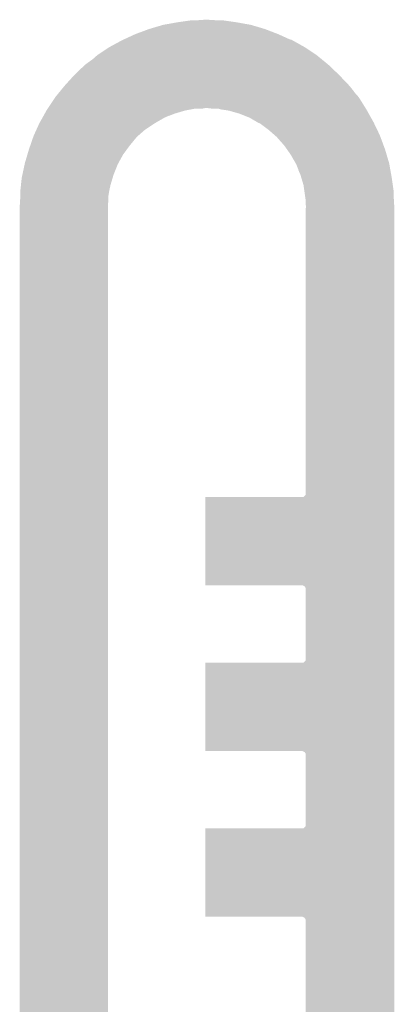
# Model space of a CAD drawing. Extents: x -1.3 to 24.2, y -3.9 to 39.2.
# Tile 21 of 35: x 12.2 to 14.1, y 14.3 to 19.1. Entities that reach past the tile are written whole.
import ezdxf

# ---------------------------------------------------------------- set-up
doc = ezdxf.new("R2010")
doc.units = 0
doc.layers.add('TEMP_HUM_28_CLICK_V100_GTO', color=14, linetype='CONTINUOUS')

msp = doc.modelspace()

# ---------------------------------------------------------------- linework, layer by layer
at = {"layer": 'TEMP_HUM_28_CLICK_V100_GTO'}
for points in [[(12.862566, 19.060162), (12.93114, 19.08048), (13.43152, 19.060162), (13.362942, 19.08048)], [(12.93114, 19.08048), (13.00226, 19.09318), (13.362942, 19.08048), (13.29182, 19.09318)], [(13.00226, 19.09318), (13.073382, 19.10334), (13.29182, 19.09318), (13.2207, 19.10334)], [(13.10386, 19.10334), (13.139418, 19.10588), (13.187678, 19.10334), (13.14704, 19.10588)], [(12.73894, 19.009358), (12.79398, 19.03476), (13.553442, 19.009358), (13.49756, 19.03476)], [(12.79398, 19.03476), (12.86256, 19.06016), (13.49756, 19.03476), (13.431526, 19.06016)], [(12.86256, 19.06016), (12.862566, 19.060162), (13.431526, 19.06016), (13.43152, 19.060162)], [(12.66698, 18.97126), (12.727938, 19.00428), (13.6271, 18.97126), (13.568138, 19.00428)], [(12.727938, 19.00428), (12.73344, 19.00682), (13.568138, 19.00428), (13.563602, 19.00682)], [(12.73344, 19.00682), (12.73894, 19.009358), (13.563602, 19.00682), (13.553442, 19.009358)], [(12.60602, 18.93062), (12.666978, 18.971258), (13.68806, 18.93062), (13.627104, 18.971258)], [(12.666978, 18.971258), (12.66698, 18.97126), (13.627104, 18.971258), (13.6271, 18.97126)], [(12.5476, 18.8849), (12.57554, 18.90522), (13.743938, 18.8849), (13.719104, 18.90522)], [(12.57554, 18.90522), (12.583162, 18.910302), (13.719104, 18.90522), (13.712894, 18.910302)], [(12.583162, 18.910302), (12.60602, 18.93062), (13.712894, 18.910302), (13.68806, 18.93062)], [(12.49426, 18.8341), (12.5476, 18.8849), (13.79728, 18.8341), (13.743938, 18.8849)], [(12.446, 18.78076), (12.49426, 18.8341), (13.848078, 18.78076), (13.79728, 18.8341)], [(12.40028, 18.72488), (12.418982, 18.747738), (13.8938, 18.72488), (13.873482, 18.747738)], [(12.418982, 18.747738), (12.425218, 18.75536), (13.873482, 18.747738), (13.8684, 18.75536)], [(12.425218, 18.75536), (12.446, 18.780758), (13.8684, 18.75536), (13.84808, 18.780758)], [(12.446, 18.780758), (12.446, 18.78076), (13.84808, 18.780758), (13.848078, 18.78076)], [(12.36472, 18.67154), (12.400278, 18.724878), (13.927136, 18.67154), (13.8938, 18.724878)], [(12.400278, 18.724878), (12.40028, 18.72488), (13.8938, 18.724878), (13.8938, 18.72488)], [(12.34826, 18.6436), (12.356794, 18.65884), (12.987018, 18.6436), (13.03782, 18.65884)], [(12.356794, 18.65884), (12.35964, 18.66392), (13.03782, 18.65884), (13.06449, 18.66392)], [(12.35964, 18.66392), (12.363026, 18.669), (13.06449, 18.66392), (13.091162, 18.669)], [(12.363026, 18.669), (12.36472, 18.67154), (13.126722, 18.669), (13.139422, 18.67154)], [(13.167362, 18.669), (13.147038, 18.67154), (13.928724, 18.669), (13.927136, 18.67154)], [(13.218162, 18.66392), (13.200384, 18.669), (13.931898, 18.66392), (13.928724, 18.669)], [(13.253722, 18.65884), (13.220702, 18.66392), (13.934744, 18.65884), (13.931898, 18.66392)], [(13.307062, 18.6436), (13.253722, 18.65884), (13.943278, 18.6436), (13.934744, 18.65884)], [(12.319, 18.59026), (12.32154, 18.59534), (12.880338, 18.59026), (12.887958, 18.59534)], [(12.32154, 18.59534), (12.32408, 18.600418), (12.887958, 18.59534), (12.896728, 18.600418)], [(12.32408, 18.600418), (12.336882, 18.62328), (12.896728, 18.600418), (12.936222, 18.62328)], [(12.336882, 18.62328), (12.34257, 18.63344), (12.936222, 18.62328), (12.959084, 18.63344)], [(12.34257, 18.63344), (12.342572, 18.633442), (12.959084, 18.63344), (12.961624, 18.633442)], [(12.342572, 18.633442), (12.34826, 18.6436), (12.961624, 18.633442), (12.987018, 18.6436)], [(13.357864, 18.62328), (13.307062, 18.6436), (13.954658, 18.62328), (13.943278, 18.6436)], [(13.396726, 18.60042), (13.357864, 18.62328), (13.96746, 18.60042), (13.954658, 18.62328)], [(13.401044, 18.59788), (13.396726, 18.60042), (13.96868, 18.59788), (13.96746, 18.60042)], [(13.403584, 18.597878), (13.401044, 18.59788), (13.968682, 18.597878), (13.96868, 18.59788)], [(13.40866, 18.595338), (13.403584, 18.597878), (13.9699, 18.595338), (13.968682, 18.597878)], [(13.4493, 18.56486), (13.40866, 18.595338), (13.98453, 18.56486), (13.9699, 18.595338)], [(12.2936, 18.534378), (12.307454, 18.56486), (12.8074, 18.534378), (12.84224, 18.56486)], [(12.307454, 18.56486), (12.319, 18.59026), (12.84224, 18.56486), (12.880338, 18.59026)], [(13.481232, 18.53692), (13.4493, 18.56486), (13.99794, 18.53692), (13.98453, 18.56486)], [(12.276894, 18.48612), (12.291842, 18.529302), (12.76604, 18.48612), (12.8016, 18.529302)], [(12.291842, 18.529302), (12.2936, 18.534378), (12.8016, 18.529302), (12.8074, 18.534378)], [(13.48994, 18.5293), (13.481232, 18.53692), (14.000764, 18.5293), (13.99794, 18.53692)], [(13.52804, 18.48612), (13.48994, 18.5293), (14.016756, 18.48612), (14.000764, 18.5293)], [(12.264718, 18.448022), (12.27074, 18.46834), (12.7381, 18.448022), (12.753, 18.46834)], [(12.27074, 18.46834), (12.276894, 18.48612), (12.753, 18.46834), (12.76604, 18.48612)], [(13.540592, 18.46834), (13.52804, 18.48612), (14.02334, 18.46834), (14.016756, 18.48612)], [(13.55852, 18.442942), (13.540592, 18.46834), (14.030866, 18.442942), (14.02334, 18.46834)], [(12.25042, 18.39976), (12.262462, 18.440406), (12.71044, 18.39976), (12.73302, 18.440406)], [(12.262462, 18.440406), (12.263216, 18.442948), (12.73302, 18.440406), (12.733026, 18.442948)], [(12.263216, 18.442948), (12.264718, 18.448022), (12.733026, 18.442948), (12.7381, 18.448022)], [(13.583522, 18.39976), (13.55852, 18.442942), (14.04366, 18.39976), (14.030866, 18.442942)], [(12.238444, 18.34388), (12.24933, 18.394682), (12.687298, 18.34388), (12.70762, 18.394682)], [(12.24933, 18.394682), (12.25042, 18.39976), (12.70762, 18.394682), (12.71044, 18.39976)], [(13.58646, 18.394682), (13.583522, 18.39976), (14.044568, 18.394682), (14.04366, 18.39976)], [(13.59662, 18.369276), (13.58646, 18.394682), (14.049104, 18.369276), (14.044568, 18.394682)], [(13.596622, 18.366736), (13.59662, 18.369276), (14.049558, 18.366736), (14.049104, 18.369276)], [(13.606782, 18.34388), (13.596622, 18.366736), (14.05364, 18.34388), (14.049558, 18.366736)], [(12.23137, 18.29308), (12.23518, 18.32864), (12.67206, 18.29308), (12.682726, 18.32864)], [(12.23518, 18.32864), (12.238444, 18.34388), (12.682726, 18.32864), (12.687298, 18.34388)], [(13.611354, 18.32864), (13.606782, 18.34388), (14.05636, 18.32864), (14.05364, 18.34388)], [(13.62202, 18.293078), (13.611354, 18.32864), (14.061442, 18.293078), (14.05636, 18.32864)], [(12.22756, 18.257522), (12.23137, 18.29308), (12.66444, 18.257522), (12.67206, 18.29308)], [(12.22756, 18.25752), (12.22756, 18.257522), (12.66444, 18.25752), (12.66444, 18.257522)], [(12.22756, 18.254982), (12.22756, 18.25752), (12.66444, 18.254982), (12.66444, 18.25752)], [(13.6271, 18.257518), (13.62202, 18.293078), (14.06652, 18.257518), (14.061442, 18.293078)], [(13.631454, 18.22704), (13.6271, 18.257518), (14.06652, 18.22704), (14.06652, 18.257518)], [(12.22629, 18.204184), (12.226606, 18.209264), (12.659362, 18.204184), (12.6619, 18.209264)], [(12.226606, 18.209264), (12.22756, 18.224498), (12.6619, 18.209264), (12.6619, 18.224498)], [(12.22756, 18.239742), (12.22756, 18.254982), (12.6619, 18.239742), (12.66444, 18.254982)], [(12.22756, 18.224498), (12.22756, 18.239742), (12.6619, 18.224498), (12.6619, 18.239742)], [(13.63218, 18.221958), (13.631454, 18.22704), (14.06682, 18.221958), (14.06652, 18.22704)], [(13.63218, 18.20418), (13.63218, 18.221958), (14.067866, 18.20418), (14.06682, 18.221958)], [(12.22502, 18.18386), (12.22629, 18.204184), (12.65936, 18.18386), (12.659362, 18.204184)], [(12.22502, 14.06398), (12.22502, 18.18386), (12.65936, 14.06398), (12.65936, 18.18386)], [(13.632174, 16.769072), (13.63218, 18.176236), (14.069062, 16.769072), (14.069062, 18.176236)], [(13.634718, 18.183862), (13.63218, 18.20418), (14.06906, 18.183862), (14.067866, 18.20418)], [(13.63218, 18.176236), (13.634718, 18.183856), (14.069062, 18.176236), (14.069062, 18.183856)], [(13.634718, 18.183856), (13.634718, 18.183862), (14.069062, 18.183856), (14.06906, 18.183862)], [(13.139422, 16.758898), (13.622014, 16.75892), (14.069062, 16.758898), (14.069062, 16.75892)], [(13.139442, 16.324582), (13.139422, 16.758898), (14.069062, 16.324582), (14.069062, 16.758898)], [(13.622014, 16.75892), (13.632174, 16.769072), (14.069062, 16.75892), (14.069062, 16.769072)], [(13.616944, 16.324578), (13.139442, 16.324582), (14.069062, 16.324578), (14.069062, 16.324582)], [(13.6271, 16.319496), (13.616944, 16.324578), (14.069062, 16.319496), (14.069062, 16.324578)], [(13.63218, 16.311876), (13.6271, 16.319496), (14.069062, 16.311876), (14.069062, 16.319496)], [(13.632174, 15.953732), (13.63218, 16.311876), (14.069064, 15.953732), (14.069062, 16.311876)], [(13.139422, 15.943558), (13.622014, 15.94358), (14.069064, 15.943558), (14.069064, 15.94358)], [(13.139442, 15.509242), (13.139422, 15.943558), (14.069064, 15.509242), (14.069064, 15.943558)], [(13.622014, 15.94358), (13.632174, 15.953732), (14.069064, 15.94358), (14.069064, 15.953732)], [(13.616944, 15.509238), (13.139442, 15.509242), (14.069064, 15.509238), (14.069064, 15.509242)], [(13.6271, 15.504156), (13.616944, 15.509238), (14.069064, 15.504156), (14.069064, 15.509238)], [(13.63218, 15.496536), (13.6271, 15.504156), (14.069064, 15.496536), (14.069064, 15.504156)], [(13.632174, 15.138392), (13.63218, 15.496536), (14.069064, 15.138392), (14.069064, 15.496536)], [(13.139422, 15.128218), (13.622014, 15.12824), (14.069064, 15.128218), (14.069064, 15.12824)], [(13.139442, 14.693902), (13.139422, 15.128218), (14.069064, 14.693902), (14.069064, 15.128218)], [(13.622014, 15.12824), (13.632174, 15.138392), (14.069064, 15.12824), (14.069064, 15.138392)], [(13.616944, 14.693898), (13.139442, 14.693902), (14.069064, 14.693898), (14.069064, 14.693902)], [(13.6271, 14.688816), (13.616944, 14.693898), (14.069064, 14.688816), (14.069064, 14.693898)], [(13.63218, 14.681196), (13.6271, 14.688816), (14.069064, 14.681196), (14.069064, 14.688816)], [(13.63218, 14.063974), (13.63218, 14.681196), (14.069064, 14.063974), (14.069064, 14.681196)]]:
    msp.add_solid(points, dxfattribs=at)

doc.saveas('drawing.dxf')
